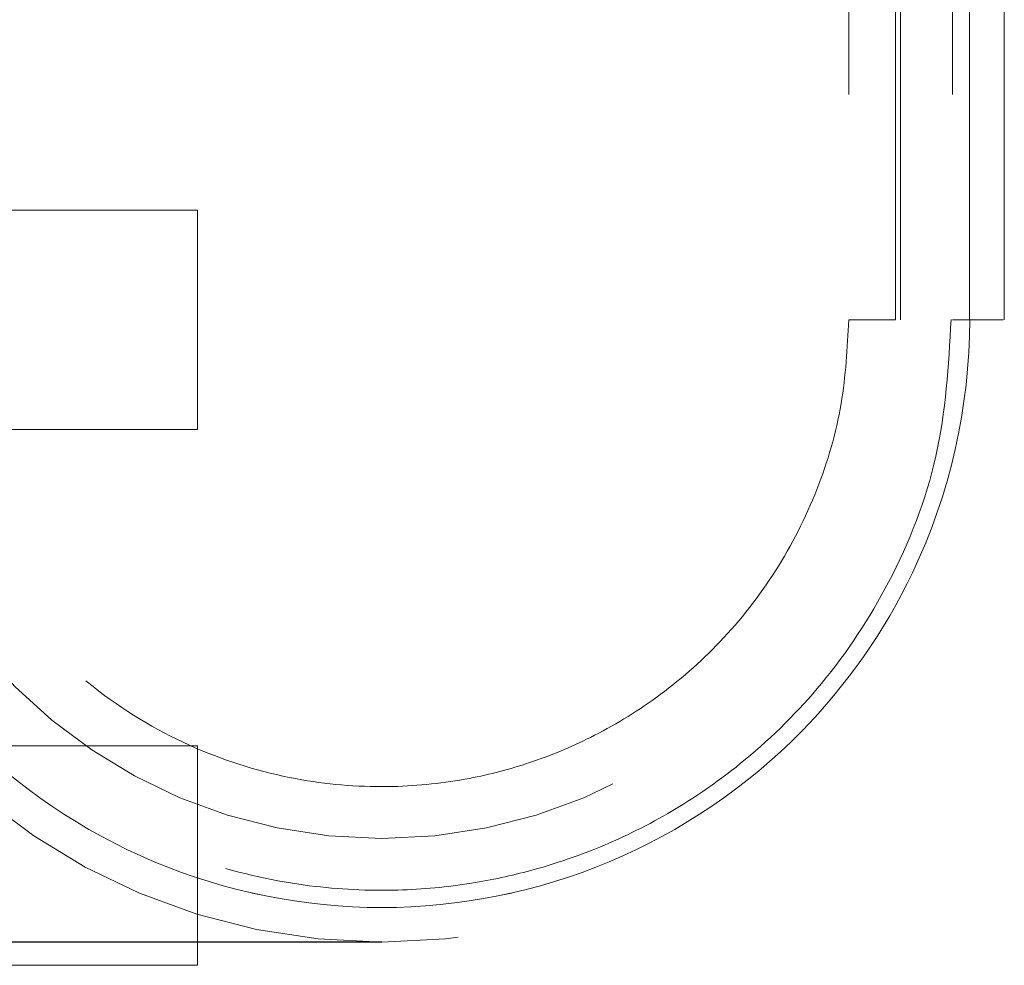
# Model space of a CAD drawing. Header units: inches. Extents: x 0.2 to 10.8, y 0.2 to 8.2.
# Tile 6 of 127: x 2.9505 to 3.0439, y 2.1733 to 2.263. Entities that reach past the tile are written whole.
import ezdxf

# ---------------------------------------------------------------- set-up
doc = ezdxf.new("R2010")
doc.units = ezdxf.units.IN
doc.header["$MEASUREMENT"] = 0
doc.linetypes.add('HIDDEN', pattern=[0.075, 0.05, -0.025])
doc.layers.add('DIMENSIONS', color=140, linetype='Continuous')

msp = doc.modelspace()

# ---------------------------------------------------------------- linework, layer by layer
at = {"color": 7, "linetype": 'HIDDEN', "lineweight": 18}
for p, q in [((3.0291166, 2.3559412), (3.0291166, 2.2345501)), ((3.0335423, 2.2345501), (3.0335423, 2.3559412)), ((3.0335423, 2.3559412), (3.0335423, 2.2345501)), ((3.0335423, 2.2345501), (3.0335423, 2.3559412)), ((3.0335423, 2.3559412), (3.0335423, 2.2345501)), ((3.0335423, 2.2345501), (3.0335423, 2.3559412)), ((3.0335423, 2.3559412), (3.0335423, 2.2345501)), ((3.0335423, 2.2345501), (3.0335423, 2.3559412)), ((3.0335423, 2.3559412), (3.0335423, 2.2345501)), ((3.0335423, 2.2345501), (3.0335423, 2.3559412)), ((3.0335423, 2.3559412), (3.0335423, 2.2345501)), ((3.0335423, 2.2345501), (3.0335423, 2.3559412)), ((3.0335423, 2.3559412), (3.0335423, 2.2345501)), ((3.0340334, 2.3559412), (3.0340334, 2.2345501)), ((3.0389547, 2.3559412), (3.0389547, 2.2345501)), ((3.0405891, 2.2345501), (3.0405891, 2.3559412)), ((3.0405891, 2.3559412), (3.0405891, 2.2345501)), ((3.0405891, 2.2345501), (3.0405891, 2.3559412)), ((3.0405891, 2.3559412), (3.0405891, 2.2345501)), ((3.0405891, 2.2345501), (3.0405891, 2.3559412)), ((3.0405891, 2.3559412), (3.0405891, 2.2345501)), ((3.0405891, 2.2345501), (3.0405891, 2.3559412)), ((3.0405891, 2.3559412), (3.0405891, 2.2345501)), ((3.0405891, 2.2345501), (3.0405891, 2.3559412)), ((3.0405891, 2.3559412), (3.0405891, 2.2345501)), ((3.0405891, 2.2345501), (3.0405891, 2.3559412)), ((3.0405891, 2.3559412), (3.0405891, 2.2345501)), ((3.0340334, 2.289012), (3.0340334, 2.2345501)), ((3.0438759, 2.2345501), (3.0438759, 2.289012)), ((2.9673504, 2.2449668), (2.9178712, 2.2449668)), ((2.9673504, 2.2345501), (2.9673504, 2.2449668)), ((2.9673504, 2.2241334), (2.9673504, 2.2345501)), ((2.9178712, 2.2241334), (2.9673504, 2.2241334)), ((2.9673504, 2.1941334), (2.9178712, 2.1941334)), ((2.9673504, 2.1837168), (2.9673504, 2.1941334)), ((2.9673504, 2.1733001), (2.9673504, 2.1837168)), ((2.9178712, 2.1733001), (2.9673504, 2.1733001))]:
    msp.add_line(p, q, dxfattribs=at)
for radius in [0.0590551, 0.0492126]:
    msp.add_arc((2.9848208, 2.2345501), radius, 180, 0, dxfattribs=at)
for points, knots in [([(2.9290518, 2.2345501), (2.9290423, 2.2262797), (2.932321, 2.2118673), (2.9449979, 2.1937446), (2.9626605, 2.1817569), (2.9848208, 2.1772955), (3.0069812, 2.1817569), (3.0246437, 2.1937446), (3.0373207, 2.2118673), (3.0405993, 2.2262797), (3.0405899, 2.2345501)], [4.7123641, 4.7123641, 4.7123641, 4.7123641, 5.1571661, 5.4883421, 5.8857534, 6.2831646, 6.6805758, 7.0779871, 7.4091631, 7.8539651, 7.8539651, 7.8539651, 7.8539651]), ([(3.0405899, 2.2345501), (3.0405993, 2.2262797), (3.0373207, 2.2118673), (3.0246437, 2.1937446), (3.0069812, 2.1817569), (2.9848208, 2.1772955), (2.9626605, 2.1817569), (2.9449979, 2.1937446), (2.932321, 2.2118673), (2.9290423, 2.2262797), (2.9290518, 2.2345501)], [4.7124141, 4.7124141, 4.7124141, 4.7124141, 5.1572161, 5.4883922, 5.8858034, 6.2832146, 6.6806259, 7.0780371, 7.4092131, 7.8540152, 7.8540152, 7.8540152, 7.8540152]), ([(2.9290518, 2.2345501), (2.9290423, 2.2262797), (2.932321, 2.2118673), (2.9449979, 2.1937446), (2.9626605, 2.1817569), (2.9848208, 2.1772955), (3.0069812, 2.1817569), (3.0246437, 2.1937446), (3.0373207, 2.2118673), (3.0405993, 2.2262797), (3.0405899, 2.2345501)], [4.7123641, 4.7123641, 4.7123641, 4.7123641, 5.1571661, 5.4883421, 5.8857534, 6.2831646, 6.6805758, 7.0779871, 7.4091631, 7.853965, 7.853965, 7.853965, 7.853965]), ([(3.0405899, 2.2345501), (3.0405993, 2.2262797), (3.0373207, 2.2118673), (3.0246437, 2.1937446), (3.0069812, 2.1817569), (2.9848208, 2.1772955), (2.9626605, 2.1817569), (2.9449979, 2.1937446), (2.932321, 2.2118673), (2.9290423, 2.2262797), (2.9290518, 2.2345501)], [4.7124141, 4.7124141, 4.7124141, 4.7124141, 5.1572161, 5.4883922, 5.8858034, 6.2832146, 6.6806259, 7.0780371, 7.4092131, 7.8540152, 7.8540152, 7.8540152, 7.8540152]), ([(2.9290518, 2.2345501), (2.9290423, 2.2262797), (2.932321, 2.2118673), (2.9449979, 2.1937446), (2.9626605, 2.1817569), (2.9848208, 2.1772955), (3.0069812, 2.1817569), (3.0246437, 2.1937446), (3.0373207, 2.2118673), (3.0405993, 2.2262797), (3.0405899, 2.2345501)], [4.7123641, 4.7123641, 4.7123641, 4.7123641, 5.1571661, 5.4883421, 5.8857534, 6.2831646, 6.6805758, 7.0779871, 7.4091631, 7.8539651, 7.8539651, 7.8539651, 7.8539651]), ([(3.0405899, 2.2345501), (3.0405993, 2.2262797), (3.0373207, 2.2118673), (3.0246437, 2.1937446), (3.0069812, 2.1817569), (2.9848208, 2.1772955), (2.9626605, 2.1817569), (2.9449979, 2.1937446), (2.932321, 2.2118673), (2.9290423, 2.2262797), (2.9290518, 2.2345501)], [4.7124141, 4.7124141, 4.7124141, 4.7124141, 5.1572161, 5.4883922, 5.8858034, 6.2832146, 6.6806259, 7.0780371, 7.4092131, 7.8540152, 7.8540152, 7.8540152, 7.8540152]), ([(2.9290518, 2.2345501), (2.9290423, 2.2262797), (2.932321, 2.2118673), (2.9449979, 2.1937446), (2.9626605, 2.1817569), (2.9848208, 2.1772955), (3.0069812, 2.1817569), (3.0246437, 2.1937446), (3.0373207, 2.2118673), (3.0405993, 2.2262797), (3.0405899, 2.2345501)], [4.7123641, 4.7123641, 4.7123641, 4.7123641, 5.1571661, 5.4883421, 5.8857534, 6.2831646, 6.6805758, 7.0779871, 7.4091631, 7.853965, 7.853965, 7.853965, 7.853965]), ([(3.0405899, 2.2345501), (3.0405993, 2.2262797), (3.0373207, 2.2118673), (3.0246437, 2.1937446), (3.0069812, 2.1817569), (2.9848208, 2.1772955), (2.9626605, 2.1817569), (2.9449979, 2.1937446), (2.932321, 2.2118673), (2.9290423, 2.2262797), (2.9290518, 2.2345501)], [4.7124141, 4.7124141, 4.7124141, 4.7124141, 5.1572161, 5.4883922, 5.8858034, 6.2832146, 6.6806259, 7.0780371, 7.4092131, 7.8540152, 7.8540152, 7.8540152, 7.8540152]), ([(2.9290518, 2.2345501), (2.9290423, 2.2262797), (2.932321, 2.2118673), (2.9449979, 2.1937446), (2.9626605, 2.1817569), (2.9848208, 2.1772955), (3.0069812, 2.1817569), (3.0246437, 2.1937446), (3.0373207, 2.2118673), (3.0405993, 2.2262797), (3.0405899, 2.2345501)], [4.7123641, 4.7123641, 4.7123641, 4.7123641, 5.1571661, 5.4883421, 5.8857534, 6.2831646, 6.6805758, 7.0779871, 7.4091631, 7.8539651, 7.8539651, 7.8539651, 7.8539651]), ([(3.0405899, 2.2345501), (3.0405993, 2.2262797), (3.0373207, 2.2118673), (3.0246437, 2.1937446), (3.0069812, 2.1817569), (2.9848208, 2.1772955), (2.9626605, 2.1817569), (2.9449979, 2.1937446), (2.932321, 2.2118673), (2.9290423, 2.2262797), (2.9290518, 2.2345501)], [4.7124141, 4.7124141, 4.7124141, 4.7124141, 5.1572161, 5.4883922, 5.8858034, 6.2832146, 6.6806259, 7.0780371, 7.4092131, 7.8540152, 7.8540152, 7.8540152, 7.8540152]), ([(2.9290518, 2.2345501), (2.9290423, 2.2262797), (2.932321, 2.2118673), (2.9449979, 2.1937446), (2.9626605, 2.1817569), (2.9848208, 2.1772955), (3.0069812, 2.1817569), (3.0246437, 2.1937446), (3.0373207, 2.2118673), (3.0405993, 2.2262797), (3.0405899, 2.2345501)], [4.7123641, 4.7123641, 4.7123641, 4.7123641, 5.1571661, 5.4883421, 5.8857534, 6.2831646, 6.6805758, 7.0779871, 7.4091631, 7.853965, 7.853965, 7.853965, 7.853965]), ([(3.0405899, 2.2345501), (3.0405993, 2.2262797), (3.0373207, 2.2118673), (3.0246437, 2.1937446), (3.0069812, 2.1817569), (2.9848208, 2.1772955), (2.9626605, 2.1817569), (2.9449979, 2.1937446), (2.932321, 2.2118673), (2.9290423, 2.2262797), (2.9290518, 2.2345501)], [4.7124141, 4.7124141, 4.7124141, 4.7124141, 5.1572161, 5.4883922, 5.8858034, 6.2832146, 6.6806259, 7.0780371, 7.4092131, 7.8540152, 7.8540152, 7.8540152, 7.8540152]), ([(3.0388325, 2.2345638), (3.038579, 2.230202), (3.038077, 2.2215649), (3.0334483, 2.2098138), (3.0270991, 2.2001455), (3.0198046, 2.1928717), (3.0124197, 2.1877367), (3.0054965, 2.1843522), (2.9992072, 2.1822478), (2.9929426, 2.1809054), (2.9858972, 2.1802415), (2.9774891, 2.1806626), (2.9679132, 2.182769), (2.9576457, 2.1872375), (2.9474563, 2.1946353), (2.9401341, 2.2033658), (2.935453, 2.211891), (2.9327237, 2.2192117), (2.930972, 2.2268573), (2.9308266, 2.2320638), (2.930757, 2.2345542)], [0, 0, 0, 0, 0.0767726, 0.1520259, 0.2197932, 0.2800519, 0.3328038, 0.3780288, 0.4157324, 0.4497021, 0.4910227, 0.5404034, 0.5978448, 0.6633181, 0.7368401, 0.818384, 0.8622634, 0.9081569, 0.956068, 1, 1, 1, 1]), ([(3.0291166, 2.2345501), (3.0289766, 2.2318832), (3.0286883, 2.2263926), (3.0263025, 2.2182883), (3.0224279, 2.2106101), (3.0171933, 2.2039355), (3.0111683, 2.1986654), (3.0049917, 2.1949199), (2.9989944, 2.1924366), (2.9927094, 2.1907948), (2.9854284, 2.1900171), (2.9767977, 2.1906569), (2.967388, 2.1933955), (2.9581678, 2.1986158), (2.9502309, 2.2061513), (2.9445056, 2.2152661), (2.9411151, 2.2249309), (2.9407156, 2.231445), (2.9405251, 2.2345501)], [0, 0, 0, 0, 0.0575177, 0.1184182, 0.1808056, 0.2423015, 0.3003787, 0.3527396, 0.3975899, 0.4401017, 0.4926224, 0.5550043, 0.6258122, 0.7025063, 0.7816561, 0.8595679, 0.9330608, 1, 1, 1, 1]), ([(3.0335423, 2.2345501), (3.0307274, 2.2345501), (3.027508, 2.2345501), (3.0307274, 2.2345501), (3.0335423, 2.2345501)], [0.02713175, 0.02713175, 0.02713175, 0.02713175, 0.5, 0.97286829, 0.97286829, 0.97286829, 0.97286829]), ([(3.0335423, 2.2345501), (3.0307274, 2.2345501), (3.027508, 2.2345501), (3.0307274, 2.2345501), (3.0335423, 2.2345501)], [0.02713175, 0.02713175, 0.02713175, 0.02713175, 0.5, 0.97286829, 0.97286829, 0.97286829, 0.97286829]), ([(3.0335423, 2.2345501), (3.0307274, 2.2345501), (3.027508, 2.2345501), (3.0307274, 2.2345501), (3.0335423, 2.2345501)], [0.02713175, 0.02713175, 0.02713175, 0.02713175, 0.5, 0.97286829, 0.97286829, 0.97286829, 0.97286829]), ([(3.043767, 2.2345501), (3.0437413, 2.2345501), (3.0436641, 2.2345501), (3.0430656, 2.2345501), (3.0420537, 2.2345501), (3.0410773, 2.2345501), (3.0405891, 2.2345501)], [0, 0, 0, 0, 0.1424791, 0.4283194, 0.7141597, 1, 1, 1, 1]), ([(3.043767, 2.2345501), (3.0437413, 2.2345501), (3.0436641, 2.2345501), (3.0430656, 2.2345501), (3.0420537, 2.2345501), (3.0410773, 2.2345501), (3.0405891, 2.2345501)], [0, 0, 0, 0, 0.1424791, 0.4283194, 0.7141597, 1, 1, 1, 1]), ([(3.043767, 2.2345501), (3.0437413, 2.2345501), (3.0436641, 2.2345501), (3.0430656, 2.2345501), (3.0420537, 2.2345501), (3.0410773, 2.2345501), (3.0405891, 2.2345501)], [0, 0, 0, 0, 0.1424791, 0.4283194, 0.7141597, 1, 1, 1, 1]), ([(3.043767, 2.2345501), (3.0437413, 2.2345501), (3.0436641, 2.2345501), (3.0430656, 2.2345501), (3.0420537, 2.2345501), (3.0410773, 2.2345501), (3.0405891, 2.2345501)], [0, 0, 0, 0, 0.1424791, 0.4283194, 0.7141597, 1, 1, 1, 1]), ([(3.043767, 2.2345501), (3.0437413, 2.2345501), (3.0436641, 2.2345501), (3.0430656, 2.2345501), (3.0420537, 2.2345501), (3.0410773, 2.2345501), (3.0405891, 2.2345501)], [0, 0, 0, 0, 0.1424791, 0.4283194, 0.7141597, 1, 1, 1, 1]), ([(3.043767, 2.2345501), (3.0437413, 2.2345501), (3.0436641, 2.2345501), (3.0430656, 2.2345501), (3.0420537, 2.2345501), (3.0410773, 2.2345501), (3.0405891, 2.2345501)], [0, 0, 0, 0, 0.1424791, 0.4283194, 0.7141597, 1, 1, 1, 1]), ([(3.043767, 2.2345501), (3.0437413, 2.2345501), (3.0436641, 2.2345501), (3.0430656, 2.2345501), (3.0420537, 2.2345501), (3.0410773, 2.2345501), (3.0405891, 2.2345501)], [0, 0, 0, 0, 0.1424791, 0.4283194, 0.7141597, 1, 1, 1, 1]), ([(3.043767, 2.2345501), (3.0437413, 2.2345501), (3.0436641, 2.2345501), (3.0430656, 2.2345501), (3.0420537, 2.2345501), (3.0410773, 2.2345501), (3.0405891, 2.2345501)], [0, 0, 0, 0, 0.1424791, 0.4283194, 0.7141597, 1, 1, 1, 1]), ([(3.043767, 2.2345501), (3.0437413, 2.2345501), (3.0436641, 2.2345501), (3.0430656, 2.2345501), (3.0420537, 2.2345501), (3.0410773, 2.2345501), (3.0405891, 2.2345501)], [0, 0, 0, 0, 0.1424791, 0.4283194, 0.7141597, 1, 1, 1, 1]), ([(3.043767, 2.2345501), (3.0437413, 2.2345501), (3.0436641, 2.2345501), (3.0430656, 2.2345501), (3.0420537, 2.2345501), (3.0410773, 2.2345501), (3.0405891, 2.2345501)], [0, 0, 0, 0, 0.1424791, 0.4283194, 0.7141597, 1, 1, 1, 1]), ([(3.043767, 2.2345501), (3.0437413, 2.2345501), (3.0436641, 2.2345501), (3.0430656, 2.2345501), (3.0420537, 2.2345501), (3.0410773, 2.2345501), (3.0405891, 2.2345501)], [0, 0, 0, 0, 0.1424791, 0.4283194, 0.7141597, 1, 1, 1, 1]), ([(3.043767, 2.2345501), (3.0437413, 2.2345501), (3.0436641, 2.2345501), (3.0430656, 2.2345501), (3.0420537, 2.2345501), (3.0410773, 2.2345501), (3.0405891, 2.2345501)], [0, 0, 0, 0, 0.1424791, 0.4283194, 0.7141597, 1, 1, 1, 1])]:
    msp.add_open_spline(points, degree=3, knots=knots, dxfattribs=at)
for points in [[(3.0335423, 2.2345501), (3.0307492, 2.2345501), (3.0274839, 2.2345501), (3.0307492, 2.2345501), (3.0335423, 2.2345501)], [(3.0335423, 2.2345501), (3.0307492, 2.2345501), (3.0274839, 2.2345501), (3.0307492, 2.2345501), (3.0335423, 2.2345501)], [(3.0335423, 2.2345501), (3.0307492, 2.2345501), (3.0274839, 2.2345501), (3.0307492, 2.2345501), (3.0335423, 2.2345501)], [(3.0405891, 2.2345501), (3.039564, 2.2345501), (3.0389547, 2.2345501), (3.0389547, 2.2345501)], [(3.0389547, 2.2345501), (3.0389547, 2.2345501), (3.039564, 2.2345501), (3.0405891, 2.2345501)], [(3.0405891, 2.2345501), (3.039564, 2.2345501), (3.0389547, 2.2345501), (3.0389547, 2.2345501)], [(3.0389547, 2.2345501), (3.0389547, 2.2345501), (3.039564, 2.2345501), (3.0405891, 2.2345501)], [(3.0405891, 2.2345501), (3.039564, 2.2345501), (3.0389547, 2.2345501), (3.0389547, 2.2345501)], [(3.0389547, 2.2345501), (3.0389547, 2.2345501), (3.039564, 2.2345501), (3.0405891, 2.2345501)], [(3.0389561, 2.2345501), (3.0389561, 2.2345501), (3.0395642, 2.2345501), (3.0405897, 2.2345501)], [(3.0405897, 2.2345501), (3.0395642, 2.2345501), (3.0389561, 2.2345501), (3.0389561, 2.2345501)], [(3.0389561, 2.2345501), (3.0389561, 2.2345501), (3.0395642, 2.2345501), (3.0405897, 2.2345501)], [(3.0405897, 2.2345501), (3.0395642, 2.2345501), (3.0389561, 2.2345501), (3.0389561, 2.2345501)], [(3.0389561, 2.2345501), (3.0389561, 2.2345501), (3.0395642, 2.2345501), (3.0405897, 2.2345501)], [(3.0405897, 2.2345501), (3.0395642, 2.2345501), (3.0389561, 2.2345501), (3.0389561, 2.2345501)]]:
    msp.add_open_spline(points, degree=3, dxfattribs=at)
at = {"layer": 'DIMENSIONS'}
msp.add_line((2.9848208, 2.175495), (2.9393288, 2.175495), dxfattribs=at)

doc.saveas('drawing.dxf')
